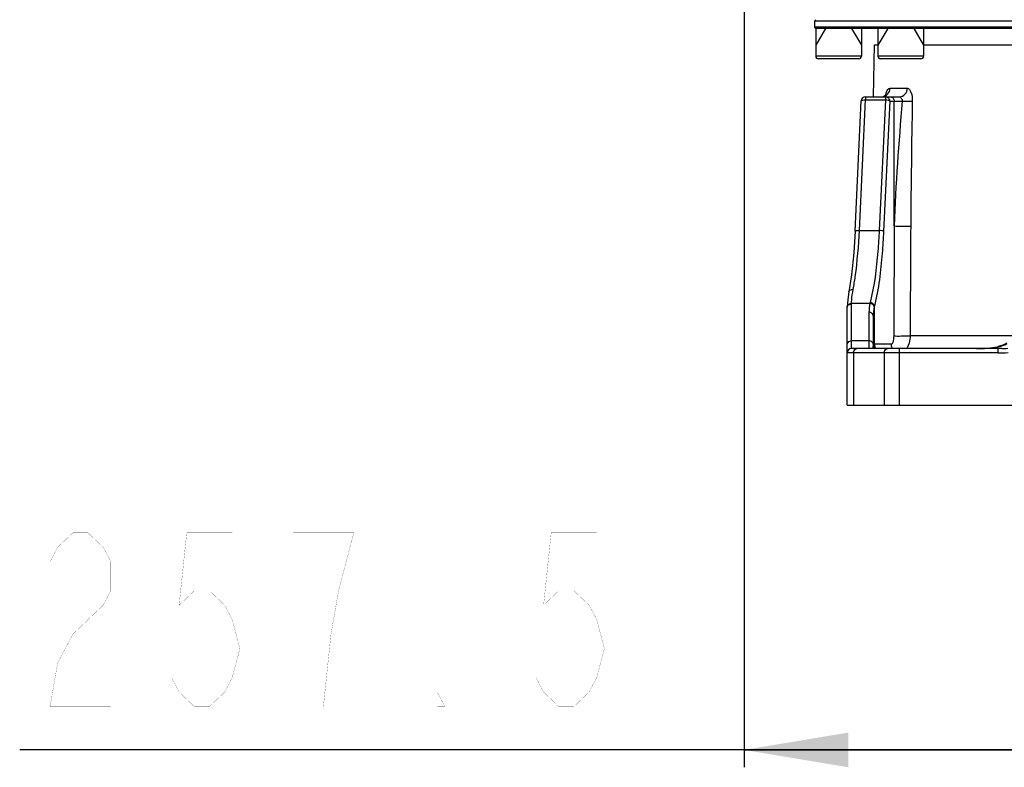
# Model space of a CAD drawing. Header units: millimetres. Extents: x 0 to 9512, y 0 to 6728.
# Tile 3 of 119: x 1381 to 1835, y 3881 to 4225. Entities that reach past the tile are written whole.
import ezdxf

# ---------------------------------------------------------------- set-up
doc = ezdxf.new("R2010")
doc.units = ezdxf.units.MM
doc.header["$LTSCALE"] = 523.16
doc.layers.get('0').update_dxf_attribs({"linetype": 'CONTINUOUS'})
for name, color, linetype in [('304103000046DXF_CONTINUOUS_LINE', 7, 'CONTINUOUS'), ('304105000239DXF_CONTINUOUS_LINE', 7, 'CONTINUOUS'), ('501023000197DXF_CONTINUOUS_LINE', 7, 'CONTINUOUS'), ('运动范围_DXF_DIMENSION', 7, 'CONTINUOUS')]:
    doc.layers.add(name, color=color, linetype=linetype)
doc.styles.get("Standard").update_dxf_attribs({"font": 'txt', "width": 0.7})
doc.dimstyles.new('DIMSTYLE_1', dxfattribs={"dimtxt": 80, "dimasz": 48, "dimexe": 1, "dimexo": 0, "dimgap": 2.5, "dimtad": 1, "dimdsep": 46, "dimtxsty": 'Standard', "dimblk": '_FILLED', "dimblk1": '_FILLED', "dimblk2": '_FILLED', "dimcen": 0.09, "dimclrt": 5, "dimazin": 2, "dimtp": 0.5, "dimtm": 0.5, "dimtfac": 1, "dimtofl": 0, "dimtmove": 0, "dimatfit": 3, "dimldrblk": '_FILLED', "dimfxl": 0, "dimtolj": 1, "dimarcsym": 0})

# ---------------------------------------------------------------- blocks, each defined once
blk = doc.blocks.new('_FILLED')
at = {"color": 0, "linetype": 'ByBlock'}
blk.add_solid([(0, 0), (-1, 0.1667), (-1, -0.1667)], dxfattribs=at)
blk = doc.blocks.new('*D35')
at = {"layer": '运动范围_DXF_DIMENSION', "color": 2, "linetype": 'Continuous', "transparency": 16777216}
for p, q in [((1715.32, 4764.41), (1715.32, 3880.77)), ((1972.82, 4007.62), (1972.82, 3880.77)), ((1844.07, 3888.77), (1381.35, 3888.77)), ((1715.32, 3888.77), (1844.07, 3888.77)), ((1972.82, 3888.77), (1844.07, 3888.77))]:
    blk.add_line(p, q, dxfattribs=at)
at = {"layer": '运动范围_DXF_DIMENSION', "color": 2, "linetype": 'Continuous', "transparency": 16777216, "xscale": 48, "yscale": 48, "zscale": 48, "rotation": 180}
blk.add_blockref('_FILLED', (1715.32, 3888.77), dxfattribs=at)
at = {"layer": '运动范围_DXF_DIMENSION', "color": 2, "linetype": 'Continuous', "transparency": 16777216, "xscale": 48, "yscale": 48, "zscale": 48}
blk.add_blockref('_FILLED', (1972.82, 3888.77), dxfattribs=at)

msp = doc.modelspace()

# ---------------------------------------------------------------- linework, layer by layer
at = {"layer": '304103000046DXF_CONTINUOUS_LINE', "color": 7, "linetype": 'Continuous'}
for p, q in [((1774.905, 4189.615), (1775.324, 4213.615)), ((1775.324, 4213.615), (1776.994, 4213.615)), ((1797.994, 4213.615), (1855.324, 4213.615)), ((1771.278, 4189.615), (1786.859, 4189.615)), ((1766.444, 4127.673), (1769.28, 4187.71)), ((1766.444, 4127.673), (1765.814, 4117.799)), ((1765.814, 4117.799), (1764.768, 4107.637)), ((1764.768, 4107.638), (1763.584, 4099.807)), ((1763.584, 4099.807), (1763.215, 4097.512)), ((1763.06, 4096.09), (1762.9, 4094.606)), ((1762.824, 4092.566), (1762.825, 4092.838)), ((1762.824, 4047.615), (1762.824, 4092.566)), ((1774.824, 4088.717), (1774.824, 4075.615)), ((1832.431, 4073.615), (1764.824, 4073.615)), ((1834.009, 4073.637), (1832.431, 4073.615)), ((1762.824, 4047.615), (2182.824, 4047.615))]:
    msp.add_line(p, q, dxfattribs=at)
at = {"layer": '304103000046DXF_CONTINUOUS_LINE', "color": 9, "linetype": 'Continuous'}
for p, q in [((1771.278, 4189.615), (1771.278, 4188.133)), ((1780.417, 4189.615), (1780.417, 4188.133)), ((1782.558, 4193.545), (1790.544, 4193.545)), ((1768.441, 4128.097), (1771.278, 4188.133)), ((1771.278, 4188.133), (1780.417, 4188.133)), ((1780.417, 4188.133), (1777.58, 4128.097)), ((1782.386, 4187.615), (1779.55, 4127.579)), ((1782.386, 4187.615), (1788.199, 4187.615)), ((1784.503, 4130.119), (1784.503, 4187.615)), ((1768.441, 4128.097), (1777.58, 4128.097)), ((1764.824, 4094.204), (1764.825, 4094.477)), ((1764.824, 4073.615), (1764.824, 4094.204)), ((1764.825, 4094.477), (1773.295, 4094.477)), ((1773.386, 4094.846), (1773.295, 4094.477)), ((1772.824, 4090.355), (1772.824, 4073.615)), ((1775.356, 4093.22), (1775.269, 4092.838)), ((1775.356, 4075.615), (1775.356, 4093.22)), ((1772.824, 4077.232), (1764.824, 4077.232)), ((1839.662, 4079.476), (1791.797, 4079.476)), ((1832.431, 4071.615), (1762.824, 4071.615)), ((1765.753, 4071.615), (1765.753, 4047.615)), ((1783.049, 4075.615), (1774.824, 4075.615)), ((1779.895, 4071.615), (1779.895, 4047.615)), ((1786.966, 4047.615), (1786.966, 4073.615)), ((1832.132, 4074.504), (1832.142, 4074.454)), ((1832.431, 4071.615), (1832.431, 4073.615))]:
    msp.add_line(p, q, dxfattribs=at)
at = {"layer": '304103000046DXF_CONTINUOUS_LINE', "color": 7, "linetype": 'Continuous'}
for points in [[(1780.853, 4190.583), (1780.897, 4190.696), (1780.85, 4190.63), (1780.466, 4190.229), (1779.712, 4189.799)], [(1763.215, 4097.512), (1762.9, 4094.607), (1762.826, 4092.861)], [(1836.456, 4076.156), (1835.651, 4075.65), (1834.107, 4074.999), (1832.347, 4074.545), (1832.132, 4074.504)]]:
    msp.add_lwpolyline(points, dxfattribs=at)
for centre, radius, start, end in [((1771.278, 4187.615), 2, 90, 177.2772), ((1764.824, 4071.615), 2, 90, 180), ((1778.802, 4075.605), 3.975, 202.63289, 210.62104)]:
    msp.add_arc(centre, radius, start, end, dxfattribs=at)
at = {"layer": '304103000046DXF_CONTINUOUS_LINE', "color": 9, "linetype": 'Continuous'}
for centre, radius, start, end in [((6905.825, 4092.761), 5113.885, 178.937979, 179.582219), ((1791.262, 4090.335), 18.438, 167.01973, 179.93713), ((1794.257, 4088.7), 19.433, 167.7057, 179.95058), ((1779.44, 4075.619), 4.084, 180.05624, 197.67467), ((1779.393, 4075.609), 4.036, 197.74441, 209.95759), ((1787.055, 4075.595), 4.002, 202.17135, 210.24229), ((1822.43, 4130.273), 56.657, 269.95331, 279.86954), ((1828.512, 4095.149), 21.011, 279.94744, 280.27287), ((1828.865, 4093.265), 19.094, 280.23791, 282.74693), ((1832.436, 4128.138), 56.523, 269.99491, 274.59639), ((1832.446, 4131.307), 57.691, 271.55262, 274.33477)]:
    msp.add_arc(centre, radius, start, end, dxfattribs=at)
for points in [[(1778.718, 4189.615), (1779.223, 4189.616), (1779.738, 4189.725), (1780.201, 4189.927)], [(1780.201, 4189.927), (1780.65, 4190.123), (1781.066, 4190.412), (1781.408, 4190.762)], [(1781.408, 4190.762), (1782.111, 4191.48), (1782.542, 4192.542), (1782.558, 4193.545)], [(1788.199, 4187.615), (1786.553, 4168.481), (1785.007, 4149.318), (1784.503, 4130.119)], [(1784.503, 4130.119), (1784.414, 4113.261), (1784.324, 4096.403), (1784.235, 4079.545)], [(1792.076, 4130.049), (1791.983, 4113.191), (1791.89, 4096.334), (1791.797, 4079.476)], [(1762.824, 4092.566), (1762.824, 4093.144), (1763.3, 4093.738), (1763.824, 4093.985)], [(1763.09, 4093.66), (1763.456, 4094.184), (1764.186, 4094.479), (1764.825, 4094.477)], [(1763.824, 4093.985), (1764.133, 4094.13), (1764.483, 4094.204), (1764.824, 4094.204)], [(1775.269, 4092.838), (1775.176, 4093.688), (1774.148, 4094.412), (1773.295, 4094.477)], [(1775.356, 4093.22), (1775.252, 4094.065), (1774.234, 4094.775), (1773.386, 4094.846)], [(1762.826, 4092.861), (1762.829, 4093.141), (1762.93, 4093.43), (1763.09, 4093.66)], [(1835.072, 4075.241), (1835.592, 4075.445), (1836.099, 4075.688), (1836.574, 4075.981)], [(1783.049, 4075.615), (1783.049, 4075.095), (1783.153, 4074.566), (1783.349, 4074.085)], [(1833.079, 4074.641), (1833.755, 4074.795), (1834.426, 4074.988), (1835.072, 4075.241)]]:
    msp.add_open_spline(points, degree=3, dxfattribs=at)
for points, knots in [([(1780.417, 4189.615), (1780.92, 4189.615), (1781.974, 4189.182), (1782.386, 4188.125), (1782.386, 4187.615)], [0, 0, 0, 0, 0.4971631, 1, 1, 1, 1]), ([(1780.592, 4190.38), (1780.682, 4190.889), (1780.91, 4192.059), (1781.793, 4193.545), (1782.558, 4193.545)], [0, 0, 0, 0, 0.4031026, 1, 1, 1, 1]), ([(1782.534, 4189.615), (1783.037, 4189.615), (1784.09, 4189.181), (1784.503, 4188.124), (1784.503, 4187.615)], [0, 0, 0, 0, 0.4972939, 1, 1, 1, 1]), ([(1786.859, 4189.615), (1787.801, 4189.615), (1789.798, 4190.527), (1790.528, 4192.548), (1790.544, 4193.545)], [0, 0, 0, 0, 0.485645, 1, 1, 1, 1]), ([(1786.859, 4189.615), (1787.177, 4189.615), (1787.726, 4188.827), (1788.308, 4188.112), (1788.199, 4187.615)], [0, 0, 0, 0, 0.3848949, 1, 1, 1, 1]), ([(1790.544, 4193.545), (1791.351, 4193.546), (1792.73, 4190.988), (1792.843, 4188.967), (1792.818, 4187.545)], [0, 0, 0, 0, 0.3620932, 1, 1, 1, 1]), ([(1769.28, 4187.71), (1769.293, 4187.937), (1770.247, 4188.131), (1770.81, 4188.154), (1771.278, 4188.133)], [0, 0, 0, 0, 0.3268432, 1, 1, 1, 1]), ([(1782.386, 4187.615), (1782.25, 4187.829), (1781.49, 4188.014), (1780.85, 4188.114), (1780.417, 4188.133)], [0, 0, 0, 0, 0.3687194, 1, 1, 1, 1]), ([(1788.199, 4187.615), (1788.658, 4187.607), (1790.198, 4187.581), (1791.738, 4187.554), (1792.818, 4187.545)], [0, 0, 0, 0, 0.2985045, 1, 1, 1, 1]), ([(1765.553, 4100.879), (1765.918, 4102.85), (1767.353, 4111.866), (1768.094, 4120.982), (1768.441, 4128.097)], [0, 0, 0, 0, 0.2195243, 1, 1, 1, 1]), ([(1766.444, 4127.673), (1766.455, 4127.9), (1767.411, 4128.095), (1767.973, 4128.117), (1768.441, 4128.097)], [0, 0, 0, 0, 0.3265669, 1, 1, 1, 1]), ([(1777.58, 4128.097), (1777.422, 4124.855), (1776.673, 4113.71), (1775.342, 4102.535), (1773.386, 4094.846)], [0, 0, 0, 0, 0.2903248, 1, 1, 1, 1]), ([(1779.55, 4127.579), (1779.392, 4124.23), (1778.642, 4112.717), (1777.314, 4101.176), (1775.356, 4093.22)], [0, 0, 0, 0, 0.2903783, 1, 1, 1, 1]), ([(1779.55, 4127.579), (1779.413, 4127.793), (1778.653, 4127.978), (1778.013, 4128.078), (1777.58, 4128.097)], [0, 0, 0, 0, 0.3687932, 1, 1, 1, 1]), ([(1784.503, 4130.119), (1785.629, 4129.921), (1788.178, 4130.066), (1790.696, 4129.966), (1792.076, 4130.049)], [0, 0, 0, 0, 0.4526305, 1, 1, 1, 1]), ([(1763.585, 4099.807), (1763.681, 4100.346), (1764.555, 4100.898), (1765.32, 4100.9), (1765.553, 4100.879)], [0, 0, 0, 0, 0.7005518, 1, 1, 1, 1]), ([(1764.825, 4094.477), (1764.831, 4094.972), (1764.929, 4097.12), (1765.252, 4099.252), (1765.553, 4100.879)], [0, 0, 0, 0, 0.2302171, 1, 1, 1, 1]), ([(1774.824, 4088.717), (1774.824, 4089.368), (1773.982, 4090.244), (1773.082, 4090.355), (1772.824, 4090.355)], [0, 0, 0, 0, 0.7161055, 1, 1, 1, 1]), ([(1762.824, 4075.594), (1762.824, 4076.246), (1763.67, 4077.116), (1764.567, 4077.232), (1764.824, 4077.232)], [0, 0, 0, 0, 0.7178578, 1, 1, 1, 1]), ([(1774.824, 4075.594), (1774.822, 4076.246), (1773.978, 4077.116), (1773.08, 4077.232), (1772.824, 4077.232)], [0, 0, 0, 0, 0.7178476, 1, 1, 1, 1]), ([(1784.235, 4079.545), (1784.23, 4078.505), (1784.187, 4077.278), (1783.419, 4075.615), (1783.049, 4075.615)], [0, 0, 0, 0, 0.737664, 1, 1, 1, 1]), ([(1784.235, 4079.545), (1785.357, 4079.348), (1787.901, 4079.493), (1790.416, 4079.394), (1791.796, 4079.476)], [0, 0, 0, 0, 0.4516365, 1, 1, 1, 1]), ([(1791.797, 4079.476), (1791.792, 4078.981), (1791.671, 4077.179), (1791.166, 4075.383), (1790.533, 4074.232)], [0, 0, 0, 0, 0.2736682, 1, 1, 1, 1]), ([(1765.753, 4071.615), (1765.753, 4071.871), (1765.838, 4072.701), (1766.566, 4073.615), (1767.167, 4073.615)], [0, 0, 0, 0, 0.29846, 1, 1, 1, 1]), ([(1774.824, 4075.601), (1774.823, 4075.4), (1774.784, 4074.723), (1774.65, 4074.056), (1774.523, 4073.598)], [0, 0, 0, 0, 0.2977171, 1, 1, 1, 1]), ([(1779.895, 4071.615), (1779.895, 4071.871), (1779.981, 4072.701), (1780.709, 4073.615), (1781.309, 4073.615)], [0, 0, 0, 0, 0.29846, 1, 1, 1, 1]), ([(1790.533, 4074.232), (1790.47, 4074.117), (1790.34, 4073.894), (1790.198, 4073.678), (1790.126, 4073.574)], [0, 0, 0, 0, 0.5096417, 1, 1, 1, 1])]:
    msp.add_open_spline(points, degree=3, knots=knots, dxfattribs=at)
at = {"layer": '304103000046DXF_CONTINUOUS_LINE', "color": 7, "linetype": 'Continuous'}
msp.add_open_spline([(1774.824, 4075.615), (1774.824, 4075.092), (1774.931, 4074.558), (1775.132, 4074.075)], degree=3, dxfattribs=at)
at = {"layer": '304105000239DXF_CONTINUOUS_LINE', "color": 7, "linetype": 'Continuous'}
for p, q in [((1748.324, 4225.115), (1747.824, 4224.615)), ((1747.824, 4224.615), (1751.824, 4224.615)), ((1747.824, 4221.615), (1747.824, 4224.615)), ((1749.672, 4221.615), (1747.824, 4221.615)), ((1748.324, 4221.115), (1747.824, 4221.615)), ((2197.324, 4221.115), (1748.324, 4221.115)), ((1752.824, 4221.615), (1749.672, 4221.615)), ((1751.824, 4224.615), (1758.824, 4224.615)), ((1758.824, 4221.615), (1752.824, 4221.615)), ((1758.824, 4224.615), (2170.222, 4224.615)), ((1764.824, 4221.615), (1758.824, 4221.615)), ((2197.824, 4221.615), (1764.824, 4221.615))]:
    msp.add_line(p, q, dxfattribs=at)
at = {"layer": '501023000197DXF_CONTINUOUS_LINE', "color": 7, "linetype": 'Continuous'}
for p, q in [((1748.324, 4221.115), (1748.324, 4208.315)), ((1769.324, 4221.115), (1769.324, 4208.315)), ((1776.994, 4221.115), (1776.994, 4208.315)), ((1797.994, 4221.115), (1797.994, 4208.315)), ((1768.124, 4207.115), (1749.524, 4207.115)), ((1796.794, 4207.115), (1778.194, 4207.115))]:
    msp.add_line(p, q, dxfattribs=at)
at = {"layer": '501023000197DXF_CONTINUOUS_LINE', "color": 2, "linetype": 'Continuous'}
for p, q in [((1752.824, 4221.115), (1748.324, 4213.321)), ((1764.824, 4221.115), (1769.324, 4213.321)), ((1781.494, 4221.115), (1776.994, 4213.321)), ((1793.494, 4221.115), (1797.994, 4213.321))]:
    msp.add_line(p, q, dxfattribs=at)
at = {"layer": '501023000197DXF_CONTINUOUS_LINE', "color": 9, "linetype": 'Continuous'}
for p, q in [((1769.324, 4208.315), (1748.324, 4208.315)), ((1797.994, 4208.315), (1776.994, 4208.315))]:
    msp.add_line(p, q, dxfattribs=at)
at = {"layer": '501023000197DXF_CONTINUOUS_LINE', "color": 7, "linetype": 'Continuous'}
for centre, start, end in [((1749.524, 4208.315), 180, 270), ((1768.124, 4208.315), 270, 360), ((1778.194, 4208.315), 180, 270), ((1796.794, 4208.315), 270, 360)]:
    msp.add_arc(centre, 1.2, start, end, dxfattribs=at)
at = {"layer": '运动范围_DXF_DIMENSION', "color": 5, "linetype": 'Continuous', "const_width": 0.08}
for points in [[(1395.352, 3975.433), (1398.853, 3982.1), (1405.853, 3988.766), (1412.852, 3988.766), (1419.853, 3982.1), (1423.352, 3975.433), (1423.352, 3962.1), (1419.853, 3955.433), (1412.852, 3948.767), (1405.853, 3942.1), (1398.853, 3928.766), (1395.352, 3908.766), (1423.352, 3908.766)], [(1479.353, 3988.766), (1458.352, 3988.766), (1454.853, 3955.433), (1461.853, 3962.1), (1468.852, 3962.1), (1475.852, 3955.433), (1479.353, 3948.767), (1482.853, 3935.433), (1479.353, 3922.1), (1475.852, 3915.433), (1468.852, 3908.766), (1461.853, 3908.766), (1454.853, 3915.433), (1451.353, 3922.1)], [(1521.352, 3908.766), (1524.853, 3942.1), (1528.353, 3962.1), (1531.852, 3975.433), (1535.353, 3988.766), (1507.353, 3988.766)], [(1647.353, 3988.766), (1626.353, 3988.766), (1622.852, 3955.433), (1629.853, 3962.1), (1636.853, 3962.1), (1643.853, 3955.433), (1647.353, 3948.767), (1650.852, 3935.433), (1647.353, 3922.1), (1643.853, 3915.433), (1636.853, 3908.766), (1629.853, 3908.766), (1622.852, 3915.433), (1619.353, 3922.1)], [(1577.352, 3908.766), (1573.853, 3908.766), (1573.853, 3915.433), (1577.352, 3908.766)]]:
    msp.add_lwpolyline(points, dxfattribs=at)

# ---------------------------------------------------------------- dimensions: what is measured, and where the dimension line sits
at = {"layer": '运动范围_DXF_DIMENSION', "color": 2, "linetype": 'Continuous'}
dim = msp.add_linear_dim(base=(1715.324, 3888.766), p1=(1972.824, 4007.615), p2=(1715.324, 4764.408), angle=180, dimstyle='DIMSTYLE_1', dxfattribs=at)
dim.commit()
dim.dimension.update_dxf_attribs({"geometry": '*D35', "text_midpoint": (1381.353, 3888.766), "dimtype": 160})

doc.saveas('drawing.dxf')
